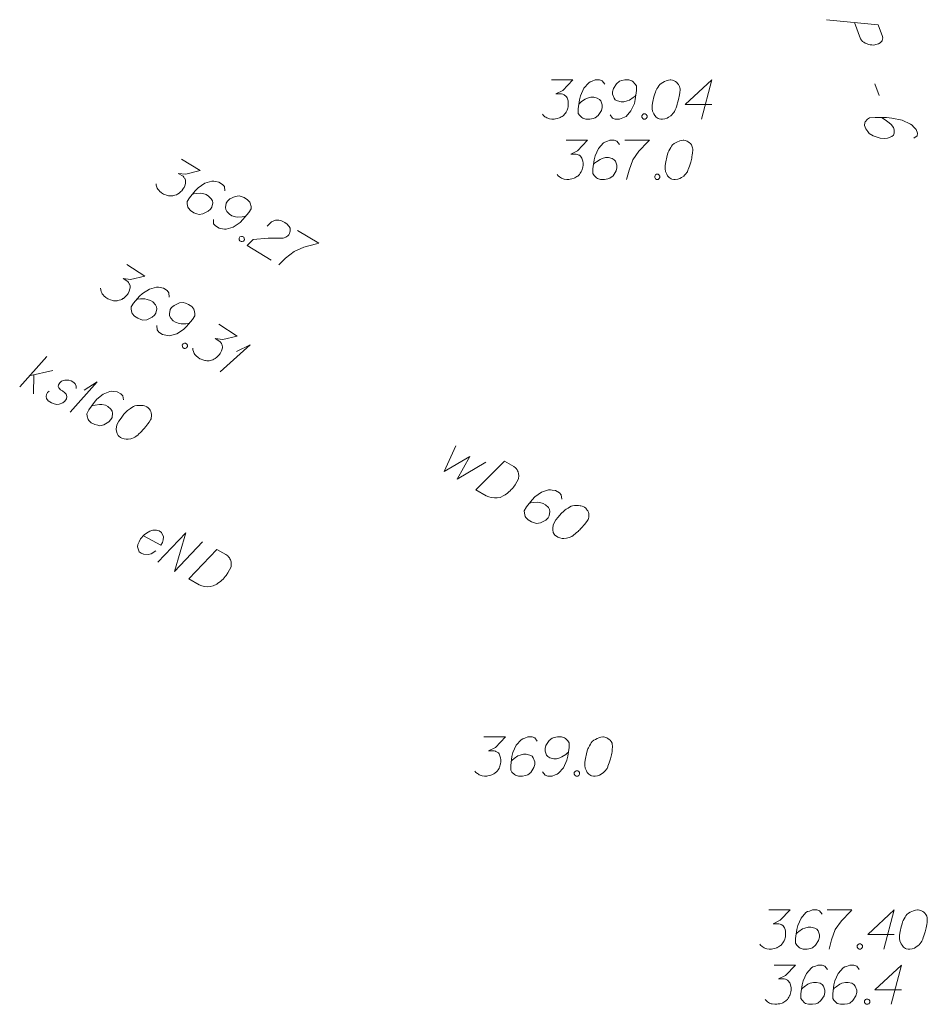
# Model space of a CAD drawing. Header units: metres. Extents: x 5555129 to 5556676, y 5635595 to 5636517.
# Tile 177 of 255: x 5556375 to 5556392, y 5635979 to 5635998. Entities that reach past the tile are written whole.
import ezdxf

# ---------------------------------------------------------------- set-up
doc = ezdxf.new("R2010")
doc.units = ezdxf.units.M
doc.header["$MEASUREMENT"] = 0
doc.linetypes.add('L_0_04', pattern=[1.5, 1, -0.5])
for name, color, linetype, lineweight in [('#digitalizacja', 7, 'Continuous', 18), ('#przekroje', 7, 'L_0_04', 18), ('#skartowane', 7, 'Continuous', 18), ('#zmodyfikowane', 7, 'Continuous', 18)]:
    doc.layers.add(name, color=color, linetype=linetype, lineweight=lineweight)
doc.layers.add('GULKSP_O', color=7, linetype='Continuous', lineweight=18, true_color=0x803300)

# ---------------------------------------------------------------- blocks, each defined once
blk = doc.blocks.new('*U1801')
at = {"layer": 'GULKSP_O', "color": 36, "linetype": 'ByBlock', "lineweight": 18, "true_color": 0x803300}
for p, q in [((5555260.518, 5636232.208), (5555261.034, 5636232.788)), ((5555260.7, 5636232.414), (5555261.149, 5636232.518)), ((5555260.79, 5636232.435), (5555260.781, 5636232.075))]:
    blk.add_line(p, q, dxfattribs=at)
blk = doc.blocks.new('*U1802')
at = {"layer": 'GULKSP_O', "color": 36, "linetype": 'ByBlock', "lineweight": 18, "true_color": 0x803300}
for q in [(5555261.483, 5636231.723), (5555261.753, 5636232.142)]:
    blk.add_line((5555261.999, 5636232.302), q, dxfattribs=at)
blk = doc.blocks.new('*U1898')
at = {"layer": '#skartowane', "color": 7, "linetype": 'ByBlock', "lineweight": 18}
for q in [(5555264.35, 5636232.493), (5555264.665, 5636232.88)]:
    blk.add_line((5555264.927, 5636233.013), q, dxfattribs=at)

msp = doc.modelspace()

# ---------------------------------------------------------------- linework, layer by layer
at = {"layer": '#digitalizacja', "color": 36, "linetype": 'Continuous', "lineweight": 18, "true_color": 0x803300, "flags": 128}
for points in [[(5556385.261, 5635996.382), (5556385.674, 5635996.382), (5556385.479, 5635996.181), (5556385.349, 5635996.116), (5556385.455, 5635996.116), (5556385.479, 5635996.111), (5556385.491, 5635996.105), (5556385.503, 5635996.099), (5556385.514, 5635996.093), (5556385.538, 5635996.075), (5556385.55, 5635996.057), (5556385.562, 5635996.04), (5556385.568, 5635996.022), (5556385.579, 5635995.981), (5556385.585, 5635995.945), (5556385.585, 5635995.927), (5556385.585, 5635995.904), (5556385.579, 5635995.868), (5556385.574, 5635995.845), (5556385.568, 5635995.821), (5556385.562, 5635995.803), (5556385.556, 5635995.792), (5556385.55, 5635995.78), (5556385.544, 5635995.768), (5556385.532, 5635995.75), (5556385.514, 5635995.727), (5556385.497, 5635995.709), (5556385.485, 5635995.697), (5556385.467, 5635995.685), (5556385.45, 5635995.674), (5556385.426, 5635995.662), (5556385.414, 5635995.656), (5556385.373, 5635995.644), (5556385.337, 5635995.638), (5556385.314, 5635995.632), (5556385.272, 5635995.632), (5556385.225, 5635995.638), (5556385.207, 5635995.644), (5556385.19, 5635995.65), (5556385.172, 5635995.656), (5556385.154, 5635995.668), (5556385.137, 5635995.679), (5556385.107, 5635995.703), (5556385.089, 5635995.727)], [(5556386.282, 5635996.3), (5556386.235, 5635996.364), (5556386.182, 5635996.382), (5556386.099, 5635996.382), (5556386.04, 5635996.359), (5556386.005, 5635996.347), (5556385.975, 5635996.329), (5556385.881, 5635996.223), (5556385.816, 5635996.081), (5556385.798, 5635996.004), (5556385.774, 5635995.833), (5556385.774, 5635995.744), (5556385.798, 5635995.709), (5556385.845, 5635995.662), (5556385.863, 5635995.65), (5556385.922, 5635995.632), (5556385.999, 5635995.632), (5556386.058, 5635995.644), (5556386.099, 5635995.656), (5556386.158, 5635995.703), (5556386.217, 5635995.798), (5556386.235, 5635995.857), (5556386.235, 5635995.904), (5556386.205, 5635995.981), (5556386.182, 5635996.01), (5556386.14, 5635996.034), (5556386.07, 5635996.051), (5556386.016, 5635996.051), (5556385.951, 5635996.034), (5556385.91, 5635996.016), (5556385.839, 5635995.969), (5556385.804, 5635995.939), (5556385.786, 5635995.922)], [(5556386.383, 5635995.715), (5556386.43, 5635995.65), (5556386.483, 5635995.632), (5556386.566, 5635995.632), (5556386.625, 5635995.656), (5556386.66, 5635995.668), (5556386.69, 5635995.685), (5556386.784, 5635995.792), (5556386.849, 5635995.933), (5556386.867, 5635996.01), (5556386.89, 5635996.181), (5556386.89, 5635996.27), (5556386.867, 5635996.305), (5556386.819, 5635996.353), (5556386.802, 5635996.364), (5556386.743, 5635996.382), (5556386.666, 5635996.382), (5556386.607, 5635996.37), (5556386.566, 5635996.359), (5556386.507, 5635996.311), (5556386.448, 5635996.217), (5556386.43, 5635996.158), (5556386.43, 5635996.111), (5556386.459, 5635996.034), (5556386.483, 5635996.004), (5556386.524, 5635995.981), (5556386.595, 5635995.963), (5556386.648, 5635995.963), (5556386.713, 5635995.981), (5556386.755, 5635995.998), (5556386.825, 5635996.046), (5556386.861, 5635996.075), (5556386.879, 5635996.093)], [(5556387.546, 5635996.382), (5556387.534, 5635996.382), (5556387.499, 5635996.376), (5556387.475, 5635996.37), (5556387.457, 5635996.364), (5556387.428, 5635996.353), (5556387.392, 5635996.335), (5556387.363, 5635996.317), (5556387.333, 5635996.294), (5556387.316, 5635996.27), (5556387.298, 5635996.24), (5556387.28, 5635996.211), (5556387.262, 5635996.175), (5556387.251, 5635996.152), (5556387.239, 5635996.116), (5556387.221, 5635996.057), (5556387.203, 5635995.969), (5556387.191, 5635995.898), (5556387.191, 5635995.833), (5556387.197, 5635995.786), (5556387.221, 5635995.733), (5556387.239, 5635995.703), (5556387.268, 5635995.668), (5556387.304, 5635995.644), (5556387.321, 5635995.638), (5556387.357, 5635995.632), (5556387.386, 5635995.632), (5556387.434, 5635995.638), (5556387.475, 5635995.65), (5556387.504, 5635995.668), (5556387.546, 5635995.697), (5556387.564, 5635995.715), (5556387.587, 5635995.738), (5556387.605, 5635995.762), (5556387.617, 5635995.78), (5556387.628, 5635995.809), (5556387.634, 5635995.821), (5556387.646, 5635995.851), (5556387.658, 5635995.886), (5556387.67, 5635995.922), (5556387.676, 5635995.945), (5556387.682, 5635995.963), (5556387.687, 5635995.986), (5556387.699, 5635996.04), (5556387.705, 5635996.069), (5556387.711, 5635996.099), (5556387.717, 5635996.14), (5556387.723, 5635996.193), (5556387.723, 5635996.211), (5556387.717, 5635996.234), (5556387.711, 5635996.258), (5556387.693, 5635996.294), (5556387.676, 5635996.317), (5556387.658, 5635996.335), (5556387.634, 5635996.353), (5556387.611, 5635996.364), (5556387.593, 5635996.37), (5556387.575, 5635996.376), (5556387.546, 5635996.382)], [(5556388.331, 5635995.91), (5556387.823, 5635995.91), (5556388.331, 5635996.382), (5556388.13, 5635995.632)], [(5556387.026, 5635995.733), (5556387.056, 5635995.733), (5556387.073, 5635995.721), (5556387.091, 5635995.697), (5556387.091, 5635995.668), (5556387.073, 5635995.644), (5556387.056, 5635995.632), (5556387.026, 5635995.632), (5556387.008, 5635995.644), (5556386.991, 5635995.668), (5556386.991, 5635995.697), (5556387.008, 5635995.721), (5556387.026, 5635995.733)], [(5556385.542, 5635995.23), (5556385.955, 5635995.23), (5556385.76, 5635995.03), (5556385.631, 5635994.965), (5556385.737, 5635994.965), (5556385.76, 5635994.959), (5556385.772, 5635994.953), (5556385.784, 5635994.947), (5556385.796, 5635994.941), (5556385.819, 5635994.923), (5556385.831, 5635994.906), (5556385.843, 5635994.888), (5556385.849, 5635994.87), (5556385.861, 5635994.829), (5556385.867, 5635994.794), (5556385.867, 5635994.776), (5556385.867, 5635994.752), (5556385.861, 5635994.717), (5556385.855, 5635994.693), (5556385.849, 5635994.669), (5556385.843, 5635994.652), (5556385.837, 5635994.64), (5556385.831, 5635994.628), (5556385.825, 5635994.616), (5556385.814, 5635994.599), (5556385.796, 5635994.575), (5556385.778, 5635994.557), (5556385.766, 5635994.545), (5556385.749, 5635994.534), (5556385.731, 5635994.522), (5556385.707, 5635994.51), (5556385.696, 5635994.504), (5556385.654, 5635994.492), (5556385.619, 5635994.486), (5556385.595, 5635994.48), (5556385.554, 5635994.48), (5556385.507, 5635994.486), (5556385.489, 5635994.492), (5556385.471, 5635994.498), (5556385.453, 5635994.504), (5556385.436, 5635994.516), (5556385.418, 5635994.528), (5556385.388, 5635994.551), (5556385.371, 5635994.575)], [(5556386.564, 5635995.148), (5556386.516, 5635995.213), (5556386.463, 5635995.23), (5556386.381, 5635995.23), (5556386.321, 5635995.207), (5556386.286, 5635995.195), (5556386.256, 5635995.177), (5556386.162, 5635995.071), (5556386.097, 5635994.929), (5556386.079, 5635994.853), (5556386.056, 5635994.681), (5556386.056, 5635994.593), (5556386.079, 5635994.557), (5556386.127, 5635994.51), (5556386.144, 5635994.498), (5556386.203, 5635994.48), (5556386.28, 5635994.48), (5556386.339, 5635994.492), (5556386.381, 5635994.504), (5556386.44, 5635994.551), (5556386.499, 5635994.646), (5556386.516, 5635994.705), (5556386.516, 5635994.752), (5556386.487, 5635994.829), (5556386.463, 5635994.858), (5556386.422, 5635994.882), (5556386.351, 5635994.9), (5556386.298, 5635994.9), (5556386.233, 5635994.882), (5556386.192, 5635994.864), (5556386.121, 5635994.817), (5556386.085, 5635994.788), (5556386.067, 5635994.77)], [(5556386.664, 5635995.23), (5556387.136, 5635995.23), (5556387.107, 5635995.201), (5556386.935, 5635995.018), (5556386.817, 5635994.853), (5556386.747, 5635994.658), (5556386.699, 5635994.48)], [(5556387.792, 5635995.23), (5556387.78, 5635995.23), (5556387.744, 5635995.225), (5556387.721, 5635995.219), (5556387.703, 5635995.213), (5556387.674, 5635995.201), (5556387.638, 5635995.183), (5556387.609, 5635995.165), (5556387.579, 5635995.142), (5556387.561, 5635995.118), (5556387.544, 5635995.089), (5556387.526, 5635995.059), (5556387.508, 5635995.024), (5556387.496, 5635995), (5556387.485, 5635994.965), (5556387.467, 5635994.906), (5556387.449, 5635994.817), (5556387.437, 5635994.746), (5556387.437, 5635994.681), (5556387.443, 5635994.634), (5556387.467, 5635994.581), (5556387.485, 5635994.551), (5556387.514, 5635994.516), (5556387.55, 5635994.492), (5556387.567, 5635994.486), (5556387.603, 5635994.48), (5556387.632, 5635994.48), (5556387.68, 5635994.486), (5556387.721, 5635994.498), (5556387.75, 5635994.516), (5556387.792, 5635994.545), (5556387.809, 5635994.563), (5556387.833, 5635994.587), (5556387.851, 5635994.61), (5556387.863, 5635994.628), (5556387.874, 5635994.658), (5556387.88, 5635994.669), (5556387.892, 5635994.699), (5556387.904, 5635994.734), (5556387.916, 5635994.77), (5556387.922, 5635994.794), (5556387.928, 5635994.811), (5556387.933, 5635994.835), (5556387.945, 5635994.888), (5556387.951, 5635994.917), (5556387.957, 5635994.947), (5556387.963, 5635994.988), (5556387.969, 5635995.042), (5556387.969, 5635995.059), (5556387.963, 5635995.083), (5556387.957, 5635995.106), (5556387.939, 5635995.142), (5556387.922, 5635995.165), (5556387.904, 5635995.183), (5556387.88, 5635995.201), (5556387.857, 5635995.213), (5556387.839, 5635995.219), (5556387.821, 5635995.225), (5556387.792, 5635995.23)], [(5556387.272, 5635994.581), (5556387.302, 5635994.581), (5556387.319, 5635994.569), (5556387.337, 5635994.545), (5556387.337, 5635994.516), (5556387.319, 5635994.492), (5556387.302, 5635994.48), (5556387.272, 5635994.48), (5556387.254, 5635994.492), (5556387.237, 5635994.516), (5556387.237, 5635994.545), (5556387.254, 5635994.569), (5556387.272, 5635994.581)], [(5556389.418, 5635980.512), (5556389.831, 5635980.512), (5556389.636, 5635980.311), (5556389.506, 5635980.246), (5556389.613, 5635980.246), (5556389.636, 5635980.24), (5556389.648, 5635980.234), (5556389.66, 5635980.229), (5556389.672, 5635980.223), (5556389.695, 5635980.205), (5556389.707, 5635980.187), (5556389.719, 5635980.169), (5556389.725, 5635980.152), (5556389.737, 5635980.11), (5556389.743, 5635980.075), (5556389.743, 5635980.057), (5556389.743, 5635980.034), (5556389.737, 5635979.998), (5556389.731, 5635979.975), (5556389.725, 5635979.951), (5556389.719, 5635979.933), (5556389.713, 5635979.921), (5556389.707, 5635979.91), (5556389.701, 5635979.898), (5556389.689, 5635979.88), (5556389.672, 5635979.856), (5556389.654, 5635979.839), (5556389.642, 5635979.827), (5556389.624, 5635979.815), (5556389.607, 5635979.803), (5556389.583, 5635979.792), (5556389.571, 5635979.786), (5556389.53, 5635979.774), (5556389.495, 5635979.768), (5556389.471, 5635979.762), (5556389.43, 5635979.762), (5556389.382, 5635979.768), (5556389.365, 5635979.774), (5556389.347, 5635979.78), (5556389.329, 5635979.786), (5556389.312, 5635979.797), (5556389.294, 5635979.809), (5556389.264, 5635979.833), (5556389.247, 5635979.856)], [(5556390.439, 5635980.429), (5556390.392, 5635980.494), (5556390.339, 5635980.512), (5556390.256, 5635980.512), (5556390.197, 5635980.488), (5556390.162, 5635980.477), (5556390.132, 5635980.459), (5556390.038, 5635980.352), (5556389.973, 5635980.211), (5556389.955, 5635980.134), (5556389.932, 5635979.963), (5556389.932, 5635979.874), (5556389.955, 5635979.839), (5556390.002, 5635979.792), (5556390.02, 5635979.78), (5556390.079, 5635979.762), (5556390.156, 5635979.762), (5556390.215, 5635979.774), (5556390.256, 5635979.786), (5556390.315, 5635979.833), (5556390.374, 5635979.927), (5556390.392, 5635979.986), (5556390.392, 5635980.034), (5556390.363, 5635980.11), (5556390.339, 5635980.14), (5556390.298, 5635980.164), (5556390.227, 5635980.181), (5556390.174, 5635980.181), (5556390.109, 5635980.164), (5556390.067, 5635980.146), (5556389.997, 5635980.099), (5556389.961, 5635980.069), (5556389.943, 5635980.051)], [(5556390.54, 5635980.512), (5556391.012, 5635980.512), (5556390.983, 5635980.482), (5556390.811, 5635980.299), (5556390.693, 5635980.134), (5556390.622, 5635979.939), (5556390.575, 5635979.762)], [(5556391.821, 5635980.04), (5556391.313, 5635980.04), (5556391.821, 5635980.512), (5556391.62, 5635979.762)], [(5556392.276, 5635980.512), (5556392.264, 5635980.512), (5556392.229, 5635980.506), (5556392.205, 5635980.5), (5556392.187, 5635980.494), (5556392.158, 5635980.482), (5556392.122, 5635980.465), (5556392.093, 5635980.447), (5556392.063, 5635980.423), (5556392.045, 5635980.4), (5556392.028, 5635980.37), (5556392.01, 5635980.341), (5556391.992, 5635980.305), (5556391.98, 5635980.282), (5556391.969, 5635980.246), (5556391.951, 5635980.187), (5556391.933, 5635980.099), (5556391.921, 5635980.028), (5556391.921, 5635979.963), (5556391.927, 5635979.916), (5556391.951, 5635979.862), (5556391.969, 5635979.833), (5556391.998, 5635979.797), (5556392.034, 5635979.774), (5556392.051, 5635979.768), (5556392.087, 5635979.762), (5556392.116, 5635979.762), (5556392.164, 5635979.768), (5556392.205, 5635979.78), (5556392.234, 5635979.797), (5556392.276, 5635979.827), (5556392.294, 5635979.845), (5556392.317, 5635979.868), (5556392.335, 5635979.892), (5556392.347, 5635979.91), (5556392.358, 5635979.939), (5556392.364, 5635979.951), (5556392.376, 5635979.981), (5556392.388, 5635980.016), (5556392.4, 5635980.051), (5556392.406, 5635980.075), (5556392.412, 5635980.093), (5556392.417, 5635980.116), (5556392.429, 5635980.169), (5556392.435, 5635980.199), (5556392.441, 5635980.229), (5556392.447, 5635980.27), (5556392.453, 5635980.323), (5556392.453, 5635980.341), (5556392.447, 5635980.364), (5556392.441, 5635980.388), (5556392.423, 5635980.423), (5556392.406, 5635980.447), (5556392.388, 5635980.465), (5556392.364, 5635980.482), (5556392.341, 5635980.494), (5556392.323, 5635980.5), (5556392.305, 5635980.506), (5556392.276, 5635980.512)], [(5556391.148, 5635979.862), (5556391.177, 5635979.862), (5556391.195, 5635979.851), (5556391.213, 5635979.827), (5556391.213, 5635979.797), (5556391.195, 5635979.774), (5556391.177, 5635979.762), (5556391.148, 5635979.762), (5556391.13, 5635979.774), (5556391.112, 5635979.797), (5556391.112, 5635979.827), (5556391.13, 5635979.851), (5556391.148, 5635979.862)], [(5556389.521, 5635979.455), (5556389.934, 5635979.455), (5556389.739, 5635979.254), (5556389.609, 5635979.189), (5556389.716, 5635979.189), (5556389.739, 5635979.183), (5556389.751, 5635979.177), (5556389.763, 5635979.172), (5556389.775, 5635979.166), (5556389.798, 5635979.148), (5556389.81, 5635979.13), (5556389.822, 5635979.113), (5556389.828, 5635979.095), (5556389.84, 5635979.053), (5556389.846, 5635979.018), (5556389.846, 5635979), (5556389.846, 5635978.977), (5556389.84, 5635978.941), (5556389.834, 5635978.918), (5556389.828, 5635978.894), (5556389.822, 5635978.876), (5556389.816, 5635978.864), (5556389.81, 5635978.853), (5556389.804, 5635978.841), (5556389.793, 5635978.823), (5556389.775, 5635978.799), (5556389.757, 5635978.782), (5556389.745, 5635978.77), (5556389.728, 5635978.758), (5556389.71, 5635978.746), (5556389.686, 5635978.735), (5556389.674, 5635978.729), (5556389.633, 5635978.717), (5556389.598, 5635978.711), (5556389.574, 5635978.705), (5556389.533, 5635978.705), (5556389.485, 5635978.711), (5556389.468, 5635978.717), (5556389.45, 5635978.723), (5556389.432, 5635978.729), (5556389.415, 5635978.74), (5556389.397, 5635978.752), (5556389.367, 5635978.776), (5556389.35, 5635978.799)], [(5556390.542, 5635979.372), (5556390.495, 5635979.437), (5556390.442, 5635979.455), (5556390.359, 5635979.455), (5556390.3, 5635979.431), (5556390.265, 5635979.42), (5556390.235, 5635979.402), (5556390.141, 5635979.296), (5556390.076, 5635979.154), (5556390.058, 5635979.077), (5556390.035, 5635978.906), (5556390.035, 5635978.817), (5556390.058, 5635978.782), (5556390.105, 5635978.735), (5556390.123, 5635978.723), (5556390.182, 5635978.705), (5556390.259, 5635978.705), (5556390.318, 5635978.717), (5556390.359, 5635978.729), (5556390.419, 5635978.776), (5556390.478, 5635978.87), (5556390.495, 5635978.929), (5556390.495, 5635978.977), (5556390.466, 5635979.053), (5556390.442, 5635979.083), (5556390.401, 5635979.107), (5556390.33, 5635979.124), (5556390.277, 5635979.124), (5556390.212, 5635979.107), (5556390.17, 5635979.089), (5556390.1, 5635979.042), (5556390.064, 5635979.012), (5556390.046, 5635978.994)], [(5556391.151, 5635979.372), (5556391.103, 5635979.437), (5556391.05, 5635979.455), (5556390.968, 5635979.455), (5556390.909, 5635979.431), (5556390.873, 5635979.42), (5556390.844, 5635979.402), (5556390.749, 5635979.296), (5556390.684, 5635979.154), (5556390.666, 5635979.077), (5556390.643, 5635978.906), (5556390.643, 5635978.817), (5556390.666, 5635978.782), (5556390.714, 5635978.735), (5556390.731, 5635978.723), (5556390.79, 5635978.705), (5556390.867, 5635978.705), (5556390.926, 5635978.717), (5556390.968, 5635978.729), (5556391.027, 5635978.776), (5556391.086, 5635978.87), (5556391.103, 5635978.929), (5556391.103, 5635978.977), (5556391.074, 5635979.053), (5556391.05, 5635979.083), (5556391.009, 5635979.107), (5556390.938, 5635979.124), (5556390.885, 5635979.124), (5556390.82, 5635979.107), (5556390.779, 5635979.089), (5556390.708, 5635979.042), (5556390.672, 5635979.012), (5556390.655, 5635978.994)], [(5556391.96, 5635978.983), (5556391.452, 5635978.983), (5556391.96, 5635979.455), (5556391.759, 5635978.705)], [(5556391.286, 5635978.805), (5556391.316, 5635978.805), (5556391.334, 5635978.794), (5556391.351, 5635978.77), (5556391.351, 5635978.74), (5556391.334, 5635978.717), (5556391.316, 5635978.705), (5556391.286, 5635978.705), (5556391.269, 5635978.717), (5556391.251, 5635978.74), (5556391.251, 5635978.77), (5556391.269, 5635978.794), (5556391.286, 5635978.805)]]:
    msp.add_lwpolyline(points, dxfattribs=at)
at = {"layer": '#digitalizacja', "color": 5, "linetype": 'Continuous', "lineweight": 18, "flags": 128}
for points in [[(5556383.436, 5635989.385), (5556383.208, 5635988.896), (5556383.699, 5635989.179), (5556383.459, 5635988.751), (5556384.004, 5635989.07)], [(5556384.366, 5635989.094), (5556384.54, 5635988.993), (5556384.572, 5635988.967), (5556384.585, 5635988.953), (5556384.605, 5635988.928), (5556384.614, 5635988.909), (5556384.623, 5635988.89), (5556384.634, 5635988.85), (5556384.638, 5635988.821), (5556384.634, 5635988.755), (5556384.569, 5635988.642), (5556384.534, 5635988.594), (5556384.514, 5635988.571), (5556384.494, 5635988.549), (5556384.475, 5635988.526), (5556384.449, 5635988.507), (5556384.422, 5635988.482), (5556384.375, 5635988.448), (5556384.352, 5635988.433), (5556384.279, 5635988.4), (5556384.226, 5635988.39), (5556384.17, 5635988.388), (5556384.112, 5635988.395), (5556384.065, 5635988.408), (5556384.016, 5635988.429), (5556383.817, 5635988.545), (5556384.366, 5635989.094)], [(5556385.46, 5635988.367), (5556385.451, 5635988.446), (5556385.414, 5635988.488), (5556385.342, 5635988.53), (5556385.279, 5635988.539), (5556385.243, 5635988.546), (5556385.208, 5635988.546), (5556385.073, 5635988.501), (5556384.946, 5635988.411), (5556384.893, 5635988.353), (5556384.786, 5635988.216), (5556384.742, 5635988.14), (5556384.745, 5635988.097), (5556384.762, 5635988.033), (5556384.772, 5635988.014), (5556384.814, 5635987.969), (5556384.88, 5635987.93), (5556384.937, 5635987.911), (5556384.979, 5635987.901), (5556385.054, 5635987.912), (5556385.152, 5635987.964), (5556385.197, 5635988.007), (5556385.221, 5635988.048), (5556385.234, 5635988.129), (5556385.228, 5635988.166), (5556385.204, 5635988.207), (5556385.151, 5635988.258), (5556385.105, 5635988.285), (5556385.04, 5635988.302), (5556384.996, 5635988.307), (5556384.911, 5635988.302), (5556384.865, 5635988.294), (5556384.841, 5635988.287)], [(5556385.895, 5635988.211), (5556385.884, 5635988.217), (5556385.851, 5635988.229), (5556385.827, 5635988.236), (5556385.809, 5635988.24), (5556385.778, 5635988.244), (5556385.738, 5635988.247), (5556385.704, 5635988.246), (5556385.666, 5635988.24), (5556385.639, 5635988.229), (5556385.609, 5635988.212), (5556385.579, 5635988.195), (5556385.546, 5635988.174), (5556385.524, 5635988.159), (5556385.496, 5635988.134), (5556385.451, 5635988.092), (5556385.391, 5635988.024), (5556385.346, 5635987.969), (5556385.313, 5635987.912), (5556385.295, 5635987.868), (5556385.289, 5635987.811), (5556385.289, 5635987.776), (5556385.297, 5635987.731), (5556385.316, 5635987.693), (5556385.328, 5635987.679), (5556385.356, 5635987.656), (5556385.382, 5635987.641), (5556385.425, 5635987.623), (5556385.467, 5635987.612), (5556385.502, 5635987.613), (5556385.552, 5635987.618), (5556385.576, 5635987.624), (5556385.609, 5635987.633), (5556385.636, 5635987.644), (5556385.655, 5635987.654), (5556385.68, 5635987.673), (5556385.691, 5635987.681), (5556385.716, 5635987.7), (5556385.744, 5635987.725), (5556385.772, 5635987.75), (5556385.789, 5635987.767), (5556385.803, 5635987.78), (5556385.82, 5635987.797), (5556385.856, 5635987.837), (5556385.876, 5635987.86), (5556385.896, 5635987.883), (5556385.922, 5635987.915), (5556385.954, 5635987.959), (5556385.962, 5635987.974), (5556385.969, 5635987.997), (5556385.976, 5635988.021), (5556385.978, 5635988.06), (5556385.975, 5635988.09), (5556385.968, 5635988.114), (5556385.957, 5635988.141), (5556385.942, 5635988.163), (5556385.93, 5635988.177), (5556385.917, 5635988.191), (5556385.895, 5635988.211)]]:
    msp.add_lwpolyline(points, dxfattribs=at)
at = {"layer": '#digitalizacja', "color": 1, "linetype": 'Continuous', "lineweight": 18, "flags": 128}
for points in [[(5556377.456, 5635987.666), (5556377.788, 5635987.486), (5556377.821, 5635987.535), (5556377.836, 5635987.587), (5556377.841, 5635987.645), (5556377.804, 5635987.726), (5556377.755, 5635987.759), (5556377.708, 5635987.771), (5556377.634, 5635987.771), (5556377.578, 5635987.755), (5556377.515, 5635987.715), (5556377.472, 5635987.684), (5556377.403, 5635987.607), (5556377.372, 5635987.55), (5556377.352, 5635987.501), (5556377.345, 5635987.451), (5556377.376, 5635987.36), (5556377.415, 5635987.332), (5556377.46, 5635987.315), (5556377.465, 5635987.312), (5556377.549, 5635987.307), (5556377.605, 5635987.323), (5556377.635, 5635987.341), (5556377.643, 5635987.343), (5556377.694, 5635987.376)], [(5556377.732, 5635987.16), (5556378.266, 5635987.723), (5556378.053, 5635986.985), (5556378.588, 5635987.548)], [(5556378.858, 5635987.402), (5556379.034, 5635987.306), (5556379.068, 5635987.281), (5556379.08, 5635987.267), (5556379.101, 5635987.243), (5556379.111, 5635987.224), (5556379.12, 5635987.205), (5556379.132, 5635987.165), (5556379.137, 5635987.136), (5556379.134, 5635987.07), (5556379.072, 5635986.956), (5556379.039, 5635986.907), (5556379.02, 5635986.884), (5556379, 5635986.86), (5556378.981, 5635986.837), (5556378.957, 5635986.817), (5556378.929, 5635986.792), (5556378.883, 5635986.756), (5556378.861, 5635986.741), (5556378.789, 5635986.707), (5556378.736, 5635986.695), (5556378.68, 5635986.692), (5556378.622, 5635986.696), (5556378.575, 5635986.709), (5556378.525, 5635986.729), (5556378.323, 5635986.839), (5556378.858, 5635987.402)]]:
    msp.add_lwpolyline(points, dxfattribs=at)
at = {"layer": '#przekroje', "color": 7, "linetype": 'Continuous'}
msp.add_line((5556391.449, 5635996.307), (5556391.53, 5635996.083), dxfattribs=at)
at = {"layer": '#przekroje', "color": 7, "linetype": 'Continuous', "flags": 128}
for points in [[(5556390.522, 5635997.535), (5556391.515, 5635997.438), (5556391.596, 5635997.214), (5556391.6, 5635997.182), (5556391.598, 5635997.166), (5556391.587, 5635997.133), (5556391.573, 5635997.111), (5556391.549, 5635997.092), (5556391.518, 5635997.074), (5556391.471, 5635997.059), (5556391.429, 5635997.05), (5556391.391, 5635997.052), (5556391.359, 5635997.055), (5556391.326, 5635997.063), (5556391.301, 5635997.071), (5556391.266, 5635997.084), (5556391.236, 5635997.103), (5556391.216, 5635997.117), (5556391.192, 5635997.142), (5556391.175, 5635997.168), (5556391.063, 5635997.479)], [(5556392.195, 5635995.267), (5556392.26, 5635995.315), (5556392.265, 5635995.364), (5556392.239, 5635995.437), (5556392.191, 5635995.486), (5556392.165, 5635995.516), (5556392.134, 5635995.54), (5556391.972, 5635995.612), (5556391.776, 5635995.654), (5556391.675, 5635995.662), (5556391.456, 5635995.664), (5556391.346, 5635995.655), (5556391.31, 5635995.63), (5556391.266, 5635995.584), (5556391.257, 5635995.567), (5556391.254, 5635995.513), (5556391.279, 5635995.446), (5556391.312, 5635995.395), (5556391.34, 5635995.36), (5556391.417, 5635995.313), (5556391.553, 5635995.271), (5556391.632, 5635995.262), (5556391.69, 5635995.267), (5556391.776, 5635995.301), (5556391.805, 5635995.325), (5556391.821, 5635995.363), (5556391.82, 5635995.428), (5556391.803, 5635995.474), (5556391.761, 5635995.53), (5556391.726, 5635995.564), (5556391.645, 5635995.622), (5556391.597, 5635995.65), (5556391.569, 5635995.663)]]:
    msp.add_lwpolyline(points, dxfattribs=at)
at = {"layer": '#skartowane', "color": 7, "linetype": 'Continuous', "lineweight": 18, "flags": 128}
for points in [[(5556378.187, 5635994.868), (5556378.539, 5635994.652), (5556378.268, 5635994.583), (5556378.123, 5635994.595), (5556378.214, 5635994.54), (5556378.231, 5635994.522), (5556378.238, 5635994.511), (5556378.245, 5635994.5), (5556378.252, 5635994.489), (5556378.263, 5635994.461), (5556378.263, 5635994.44), (5556378.264, 5635994.419), (5556378.26, 5635994.401), (5556378.248, 5635994.359), (5556378.235, 5635994.326), (5556378.226, 5635994.311), (5556378.213, 5635994.291), (5556378.19, 5635994.264), (5556378.172, 5635994.247), (5556378.155, 5635994.229), (5556378.141, 5635994.218), (5556378.129, 5635994.211), (5556378.118, 5635994.204), (5556378.107, 5635994.197), (5556378.088, 5635994.188), (5556378.06, 5635994.177), (5556378.036, 5635994.171), (5556378.02, 5635994.167), (5556377.998, 5635994.166), (5556377.977, 5635994.165), (5556377.951, 5635994.168), (5556377.938, 5635994.169), (5556377.896, 5635994.18), (5556377.863, 5635994.194), (5556377.84, 5635994.201), (5556377.804, 5635994.223), (5556377.767, 5635994.253), (5556377.755, 5635994.267), (5556377.743, 5635994.281), (5556377.731, 5635994.295), (5556377.722, 5635994.315), (5556377.713, 5635994.334), (5556377.701, 5635994.37), (5556377.698, 5635994.399)], [(5556379.014, 5635994.263), (5556379.008, 5635994.344), (5556378.972, 5635994.386), (5556378.901, 5635994.43), (5556378.839, 5635994.44), (5556378.802, 5635994.449), (5556378.768, 5635994.449), (5556378.632, 5635994.408), (5556378.502, 5635994.321), (5556378.447, 5635994.265), (5556378.337, 5635994.131), (5556378.291, 5635994.056), (5556378.292, 5635994.013), (5556378.308, 5635993.948), (5556378.317, 5635993.929), (5556378.358, 5635993.883), (5556378.423, 5635993.843), (5556378.48, 5635993.822), (5556378.521, 5635993.811), (5556378.596, 5635993.82), (5556378.696, 5635993.87), (5556378.742, 5635993.911), (5556378.767, 5635993.951), (5556378.782, 5635994.032), (5556378.777, 5635994.069), (5556378.754, 5635994.111), (5556378.703, 5635994.163), (5556378.658, 5635994.191), (5556378.593, 5635994.21), (5556378.549, 5635994.216), (5556378.464, 5635994.213), (5556378.418, 5635994.207), (5556378.394, 5635994.201)], [(5556378.794, 5635993.713), (5556378.8, 5635993.633), (5556378.836, 5635993.59), (5556378.907, 5635993.546), (5556378.969, 5635993.536), (5556379.006, 5635993.527), (5556379.04, 5635993.527), (5556379.176, 5635993.568), (5556379.306, 5635993.655), (5556379.361, 5635993.711), (5556379.471, 5635993.845), (5556379.517, 5635993.92), (5556379.515, 5635993.963), (5556379.5, 5635994.028), (5556379.491, 5635994.047), (5556379.45, 5635994.093), (5556379.384, 5635994.133), (5556379.328, 5635994.154), (5556379.287, 5635994.166), (5556379.211, 5635994.156), (5556379.112, 5635994.107), (5556379.066, 5635994.066), (5556379.041, 5635994.025), (5556379.026, 5635993.944), (5556379.031, 5635993.907), (5556379.054, 5635993.865), (5556379.105, 5635993.813), (5556379.15, 5635993.785), (5556379.215, 5635993.766), (5556379.259, 5635993.76), (5556379.344, 5635993.763), (5556379.39, 5635993.77), (5556379.414, 5635993.775)], [(5556379.825, 5635993.586), (5556379.908, 5635993.666), (5556379.986, 5635993.702), (5556380.046, 5635993.699), (5556380.101, 5635993.687), (5556380.139, 5635993.67), (5556380.164, 5635993.655), (5556380.207, 5635993.622), (5556380.231, 5635993.593), (5556380.243, 5635993.579), (5556380.264, 5635993.545), (5556380.266, 5635993.516), (5556380.264, 5635993.489), (5556380.26, 5635993.471), (5556380.253, 5635993.448), (5556380.237, 5635993.423), (5556380.217, 5635993.401), (5556380.202, 5635993.389), (5556380.18, 5635993.375), (5556380.152, 5635993.364), (5556380.128, 5635993.358), (5556379.845, 5635993.359), (5556379.559, 5635993.333), (5556379.44, 5635993.219), (5556379.898, 5635992.938)], [(5556379.352, 5635993.391), (5556379.377, 5635993.376), (5556379.386, 5635993.356), (5556379.389, 5635993.327), (5556379.373, 5635993.302), (5556379.346, 5635993.291), (5556379.324, 5635993.29), (5556379.299, 5635993.306), (5556379.29, 5635993.325), (5556379.287, 5635993.354), (5556379.303, 5635993.38), (5556379.33, 5635993.39), (5556379.352, 5635993.391)], [(5556380.406, 5635993.506), (5556380.809, 5635993.259), (5556380.768, 5635993.249), (5556380.526, 5635993.183), (5556380.339, 5635993.104), (5556380.177, 5635992.975), (5556380.044, 5635992.848)], [(5556377.138, 5635992.856), (5556377.484, 5635992.63), (5556377.211, 5635992.568), (5556377.067, 5635992.584), (5556377.156, 5635992.527), (5556377.173, 5635992.509), (5556377.179, 5635992.497), (5556377.186, 5635992.486), (5556377.193, 5635992.475), (5556377.203, 5635992.447), (5556377.203, 5635992.426), (5556377.203, 5635992.404), (5556377.199, 5635992.386), (5556377.186, 5635992.345), (5556377.172, 5635992.312), (5556377.162, 5635992.297), (5556377.149, 5635992.277), (5556377.125, 5635992.251), (5556377.107, 5635992.234), (5556377.089, 5635992.218), (5556377.075, 5635992.206), (5556377.063, 5635992.2), (5556377.052, 5635992.193), (5556377.041, 5635992.186), (5556377.021, 5635992.178), (5556376.993, 5635992.168), (5556376.969, 5635992.162), (5556376.952, 5635992.159), (5556376.931, 5635992.159), (5556376.91, 5635992.158), (5556376.884, 5635992.161), (5556376.87, 5635992.163), (5556376.829, 5635992.176), (5556376.796, 5635992.19), (5556376.773, 5635992.198), (5556376.739, 5635992.22), (5556376.702, 5635992.251), (5556376.691, 5635992.266), (5556376.679, 5635992.28), (5556376.667, 5635992.295), (5556376.659, 5635992.314), (5556376.651, 5635992.334), (5556376.639, 5635992.37), (5556376.637, 5635992.399)], [(5556377.949, 5635992.229), (5556377.945, 5635992.31), (5556377.91, 5635992.353), (5556377.841, 5635992.398), (5556377.778, 5635992.411), (5556377.742, 5635992.42), (5556377.708, 5635992.421), (5556377.571, 5635992.384), (5556377.439, 5635992.3), (5556377.382, 5635992.246), (5556377.269, 5635992.115), (5556377.221, 5635992.041), (5556377.221, 5635991.998), (5556377.235, 5635991.933), (5556377.243, 5635991.913), (5556377.283, 5635991.866), (5556377.348, 5635991.824), (5556377.404, 5635991.802), (5556377.445, 5635991.789), (5556377.52, 5635991.797), (5556377.621, 5635991.844), (5556377.668, 5635991.884), (5556377.694, 5635991.923), (5556377.711, 5635992.004), (5556377.707, 5635992.041), (5556377.685, 5635992.084), (5556377.636, 5635992.137), (5556377.591, 5635992.166), (5556377.527, 5635992.187), (5556377.483, 5635992.195), (5556377.398, 5635992.194), (5556377.352, 5635992.188), (5556377.327, 5635992.183)], [(5556377.714, 5635991.685), (5556377.719, 5635991.604), (5556377.754, 5635991.56), (5556377.823, 5635991.515), (5556377.885, 5635991.503), (5556377.921, 5635991.494), (5556377.956, 5635991.492), (5556378.093, 5635991.53), (5556378.225, 5635991.613), (5556378.281, 5635991.668), (5556378.395, 5635991.799), (5556378.443, 5635991.873), (5556378.442, 5635991.916), (5556378.428, 5635991.981), (5556378.42, 5635992.001), (5556378.38, 5635992.048), (5556378.316, 5635992.089), (5556378.26, 5635992.112), (5556378.219, 5635992.124), (5556378.144, 5635992.117), (5556378.043, 5635992.07), (5556377.996, 5635992.03), (5556377.97, 5635991.991), (5556377.953, 5635991.91), (5556377.956, 5635991.872), (5556377.978, 5635991.83), (5556378.028, 5635991.777), (5556378.072, 5635991.748), (5556378.137, 5635991.727), (5556378.181, 5635991.719), (5556378.266, 5635991.72), (5556378.312, 5635991.726), (5556378.336, 5635991.731)], [(5556378.9, 5635991.71), (5556379.247, 5635991.484), (5556378.974, 5635991.422), (5556378.829, 5635991.439), (5556378.918, 5635991.381), (5556378.935, 5635991.363), (5556378.942, 5635991.351), (5556378.948, 5635991.34), (5556378.955, 5635991.329), (5556378.965, 5635991.301), (5556378.966, 5635991.28), (5556378.966, 5635991.258), (5556378.961, 5635991.24), (5556378.948, 5635991.199), (5556378.934, 5635991.166), (5556378.924, 5635991.151), (5556378.912, 5635991.132), (5556378.887, 5635991.105), (5556378.869, 5635991.089), (5556378.852, 5635991.072), (5556378.837, 5635991.06), (5556378.826, 5635991.054), (5556378.814, 5635991.047), (5556378.803, 5635991.04), (5556378.783, 5635991.032), (5556378.756, 5635991.022), (5556378.731, 5635991.017), (5556378.715, 5635991.013), (5556378.693, 5635991.013), (5556378.672, 5635991.013), (5556378.646, 5635991.016), (5556378.633, 5635991.017), (5556378.592, 5635991.03), (5556378.559, 5635991.044), (5556378.536, 5635991.052), (5556378.501, 5635991.074), (5556378.465, 5635991.105), (5556378.453, 5635991.12), (5556378.441, 5635991.134), (5556378.43, 5635991.149), (5556378.421, 5635991.169), (5556378.413, 5635991.188), (5556378.401, 5635991.224), (5556378.399, 5635991.253)], [(5556378.264, 5635991.349), (5556378.289, 5635991.332), (5556378.297, 5635991.313), (5556378.299, 5635991.283), (5556378.283, 5635991.259), (5556378.255, 5635991.249), (5556378.234, 5635991.248), (5556378.209, 5635991.264), (5556378.201, 5635991.284), (5556378.199, 5635991.313), (5556378.215, 5635991.338), (5556378.242, 5635991.348), (5556378.264, 5635991.349)]]:
    msp.add_lwpolyline(points, dxfattribs=at)
at = {"layer": '#zmodyfikowane', "color": 7, "linetype": 'Continuous', "lineweight": 18, "flags": 128}
for points in [[(5556383.97, 5635983.82), (5556384.383, 5635983.82), (5556384.189, 5635983.619), (5556384.059, 5635983.554), (5556384.165, 5635983.554), (5556384.189, 5635983.548), (5556384.2, 5635983.542), (5556384.212, 5635983.536), (5556384.224, 5635983.53), (5556384.248, 5635983.513), (5556384.259, 5635983.495), (5556384.271, 5635983.477), (5556384.277, 5635983.459), (5556384.289, 5635983.418), (5556384.295, 5635983.383), (5556384.295, 5635983.365), (5556384.295, 5635983.341), (5556384.289, 5635983.306), (5556384.283, 5635983.282), (5556384.277, 5635983.259), (5556384.271, 5635983.241), (5556384.265, 5635983.229), (5556384.259, 5635983.217), (5556384.254, 5635983.206), (5556384.242, 5635983.188), (5556384.224, 5635983.164), (5556384.206, 5635983.146), (5556384.195, 5635983.135), (5556384.177, 5635983.123), (5556384.159, 5635983.111), (5556384.135, 5635983.099), (5556384.124, 5635983.093), (5556384.082, 5635983.081), (5556384.047, 5635983.076), (5556384.023, 5635983.07), (5556383.982, 5635983.07), (5556383.935, 5635983.076), (5556383.917, 5635983.081), (5556383.899, 5635983.087), (5556383.881, 5635983.093), (5556383.864, 5635983.105), (5556383.846, 5635983.117), (5556383.817, 5635983.141), (5556383.799, 5635983.164)], [(5556384.992, 5635983.737), (5556384.944, 5635983.802), (5556384.891, 5635983.82), (5556384.809, 5635983.82), (5556384.75, 5635983.796), (5556384.714, 5635983.784), (5556384.685, 5635983.766), (5556384.59, 5635983.66), (5556384.525, 5635983.518), (5556384.507, 5635983.442), (5556384.484, 5635983.27), (5556384.484, 5635983.182), (5556384.507, 5635983.146), (5556384.555, 5635983.099), (5556384.572, 5635983.087), (5556384.631, 5635983.07), (5556384.708, 5635983.07), (5556384.767, 5635983.081), (5556384.809, 5635983.093), (5556384.868, 5635983.141), (5556384.927, 5635983.235), (5556384.944, 5635983.294), (5556384.944, 5635983.341), (5556384.915, 5635983.418), (5556384.891, 5635983.448), (5556384.85, 5635983.471), (5556384.779, 5635983.489), (5556384.726, 5635983.489), (5556384.661, 5635983.471), (5556384.62, 5635983.454), (5556384.549, 5635983.406), (5556384.513, 5635983.377), (5556384.496, 5635983.359)], [(5556385.092, 5635983.152), (5556385.139, 5635983.087), (5556385.192, 5635983.07), (5556385.275, 5635983.07), (5556385.334, 5635983.093), (5556385.37, 5635983.105), (5556385.399, 5635983.123), (5556385.494, 5635983.229), (5556385.559, 5635983.371), (5556385.576, 5635983.448), (5556385.6, 5635983.619), (5556385.6, 5635983.707), (5556385.576, 5635983.743), (5556385.529, 5635983.79), (5556385.511, 5635983.802), (5556385.452, 5635983.82), (5556385.375, 5635983.82), (5556385.316, 5635983.808), (5556385.275, 5635983.796), (5556385.216, 5635983.749), (5556385.157, 5635983.654), (5556385.139, 5635983.595), (5556385.139, 5635983.548), (5556385.169, 5635983.471), (5556385.192, 5635983.442), (5556385.234, 5635983.418), (5556385.305, 5635983.4), (5556385.358, 5635983.4), (5556385.423, 5635983.418), (5556385.464, 5635983.436), (5556385.535, 5635983.483), (5556385.57, 5635983.513), (5556385.588, 5635983.53)], [(5556386.255, 5635983.82), (5556386.243, 5635983.82), (5556386.208, 5635983.814), (5556386.184, 5635983.808), (5556386.167, 5635983.802), (5556386.137, 5635983.79), (5556386.102, 5635983.772), (5556386.072, 5635983.755), (5556386.043, 5635983.731), (5556386.025, 5635983.707), (5556386.007, 5635983.678), (5556385.99, 5635983.648), (5556385.972, 5635983.613), (5556385.96, 5635983.589), (5556385.948, 5635983.554), (5556385.931, 5635983.495), (5556385.913, 5635983.406), (5556385.901, 5635983.335), (5556385.901, 5635983.27), (5556385.907, 5635983.223), (5556385.931, 5635983.17), (5556385.948, 5635983.141), (5556385.978, 5635983.105), (5556386.013, 5635983.081), (5556386.031, 5635983.076), (5556386.066, 5635983.07), (5556386.096, 5635983.07), (5556386.143, 5635983.076), (5556386.184, 5635983.087), (5556386.214, 5635983.105), (5556386.255, 5635983.135), (5556386.273, 5635983.152), (5556386.297, 5635983.176), (5556386.314, 5635983.2), (5556386.326, 5635983.217), (5556386.338, 5635983.247), (5556386.344, 5635983.259), (5556386.356, 5635983.288), (5556386.368, 5635983.324), (5556386.379, 5635983.359), (5556386.385, 5635983.383), (5556386.391, 5635983.4), (5556386.397, 5635983.424), (5556386.409, 5635983.477), (5556386.415, 5635983.507), (5556386.421, 5635983.536), (5556386.427, 5635983.578), (5556386.432, 5635983.631), (5556386.432, 5635983.648), (5556386.427, 5635983.672), (5556386.421, 5635983.696), (5556386.403, 5635983.731), (5556386.385, 5635983.755), (5556386.368, 5635983.772), (5556386.344, 5635983.79), (5556386.32, 5635983.802), (5556386.303, 5635983.808), (5556386.285, 5635983.814), (5556386.255, 5635983.82)], [(5556385.736, 5635983.17), (5556385.765, 5635983.17), (5556385.783, 5635983.158), (5556385.801, 5635983.135), (5556385.801, 5635983.105), (5556385.783, 5635983.081), (5556385.765, 5635983.07), (5556385.736, 5635983.07), (5556385.718, 5635983.081), (5556385.7, 5635983.105), (5556385.7, 5635983.135), (5556385.718, 5635983.158), (5556385.736, 5635983.17)]]:
    msp.add_lwpolyline(points, dxfattribs=at)
at = {"layer": 'GULKSP_O', "color": 36, "linetype": 'Continuous', "lineweight": 18, "true_color": 0x803300, "flags": 128}
for points in [[(5556376.169, 5635990.481), (5556376.172, 5635990.526), (5556376.148, 5635990.571), (5556376.122, 5635990.598), (5556376.077, 5635990.627), (5556376.032, 5635990.643), (5556375.953, 5635990.643), (5556375.89, 5635990.622), (5556375.855, 5635990.593), (5556375.829, 5635990.553), (5556375.826, 5635990.522), (5556375.839, 5635990.495), (5556375.847, 5635990.485), (5556375.873, 5635990.458), (5556375.908, 5635990.434), (5556375.955, 5635990.397), (5556375.981, 5635990.371), (5556375.992, 5635990.326), (5556375.984, 5635990.284), (5556375.955, 5635990.239), (5556375.912, 5635990.207), (5556375.846, 5635990.181), (5556375.799, 5635990.178), (5556375.751, 5635990.189), (5556375.696, 5635990.21), (5556375.635, 5635990.248), (5556375.604, 5635990.29), (5556375.596, 5635990.327), (5556375.604, 5635990.369), (5556375.622, 5635990.406), (5556375.654, 5635990.43)], [(5556377.077, 5635990.263), (5556377.064, 5635990.342), (5556377.025, 5635990.382), (5556376.951, 5635990.419), (5556376.887, 5635990.424), (5556376.85, 5635990.43), (5556376.816, 5635990.427), (5556376.684, 5635990.375), (5556376.562, 5635990.277), (5556376.512, 5635990.217), (5556376.414, 5635990.074), (5556376.374, 5635989.995), (5556376.379, 5635989.953), (5556376.4, 5635989.889), (5556376.411, 5635989.871), (5556376.456, 5635989.828), (5556376.524, 5635989.794), (5556376.582, 5635989.778), (5556376.624, 5635989.77), (5556376.698, 5635989.786), (5556376.794, 5635989.843), (5556376.836, 5635989.888), (5556376.857, 5635989.93), (5556376.865, 5635990.012), (5556376.857, 5635990.049), (5556376.831, 5635990.089), (5556376.776, 5635990.137), (5556376.728, 5635990.161), (5556376.662, 5635990.174), (5556376.617, 5635990.177), (5556376.533, 5635990.166), (5556376.488, 5635990.156), (5556376.464, 5635990.148)], [(5556377.52, 5635990.132), (5556377.51, 5635990.138), (5556377.476, 5635990.148), (5556377.452, 5635990.154), (5556377.433, 5635990.156), (5556377.402, 5635990.159), (5556377.362, 5635990.159), (5556377.328, 5635990.157), (5556377.291, 5635990.149), (5556377.264, 5635990.136), (5556377.235, 5635990.117), (5556377.206, 5635990.099), (5556377.174, 5635990.075), (5556377.153, 5635990.059), (5556377.127, 5635990.033), (5556377.084, 5635989.988), (5556377.029, 5635989.917), (5556376.986, 5635989.859), (5556376.957, 5635989.801), (5556376.941, 5635989.756), (5556376.938, 5635989.698), (5556376.941, 5635989.664), (5556376.951, 5635989.619), (5556376.973, 5635989.582), (5556376.986, 5635989.568), (5556377.015, 5635989.547), (5556377.041, 5635989.534), (5556377.086, 5635989.518), (5556377.128, 5635989.51), (5556377.163, 5635989.513), (5556377.213, 5635989.52), (5556377.236, 5635989.528), (5556377.268, 5635989.539), (5556377.295, 5635989.552), (5556377.313, 5635989.562), (5556377.337, 5635989.583), (5556377.348, 5635989.591), (5556377.371, 5635989.612), (5556377.398, 5635989.639), (5556377.424, 5635989.665), (5556377.44, 5635989.684), (5556377.453, 5635989.697), (5556377.469, 5635989.715), (5556377.504, 5635989.757), (5556377.522, 5635989.781), (5556377.541, 5635989.805), (5556377.565, 5635989.839), (5556377.594, 5635989.884), (5556377.602, 5635989.9), (5556377.607, 5635989.924), (5556377.612, 5635989.947), (5556377.613, 5635989.987), (5556377.607, 5635990.016), (5556377.599, 5635990.04), (5556377.586, 5635990.066), (5556377.57, 5635990.087), (5556377.557, 5635990.101), (5556377.544, 5635990.114), (5556377.52, 5635990.132)]]:
    msp.add_lwpolyline(points, dxfattribs=at)

# ---------------------------------------------------------------- block references
at = {"layer": '#skartowane', "color": 7, "linetype": 'Continuous', "lineweight": 18}
msp.add_blockref('*U1898', (1114.572, -241.693), dxfattribs=at)
at = {"layer": 'GULKSP_O', "color": 36, "linetype": 'Continuous', "lineweight": 18, "true_color": 0x803300}
for name in ['*U1801', '*U1802']:
    msp.add_blockref(name, (1114.572, -241.693), dxfattribs=at)

doc.saveas('drawing.dxf')
